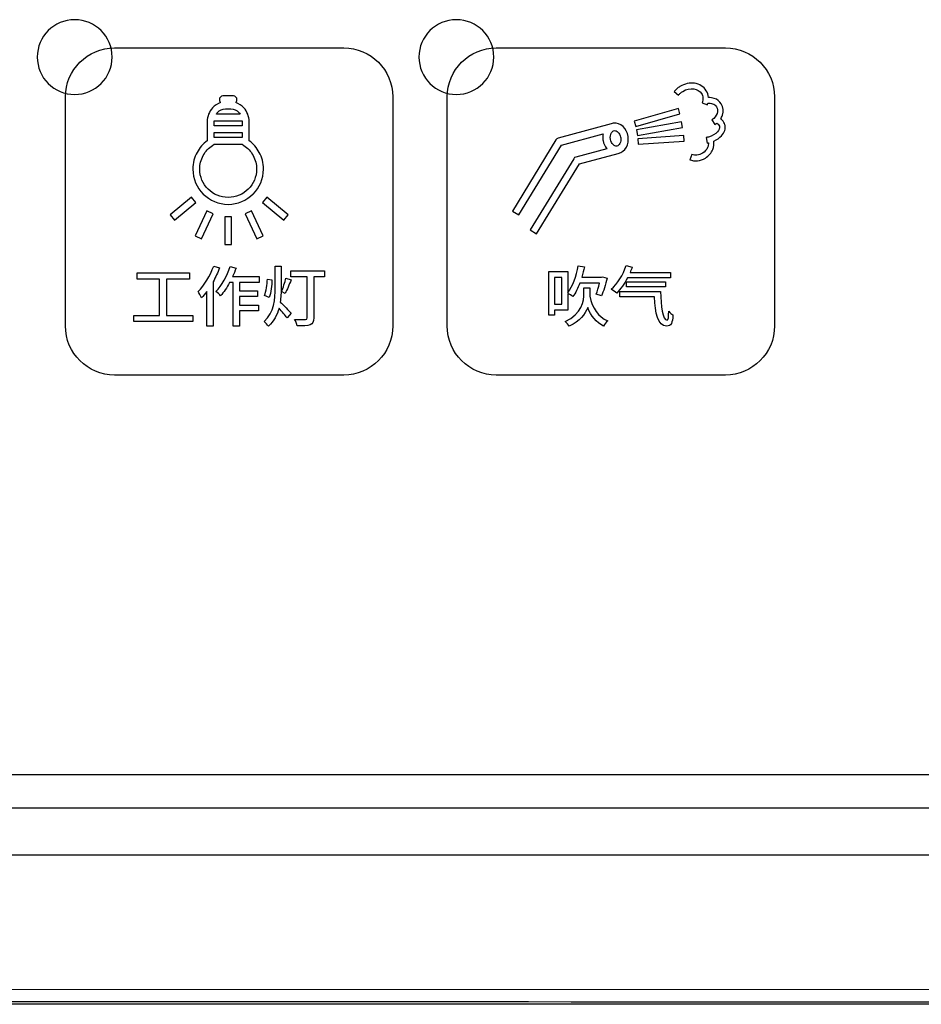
# Model space of a CAD drawing. Header units: millimetres. Extents: x 7099 to 9560, y -2357 to -1635.
# Tile 13 of 85: x 7411 to 7459, y -2149 to -2097. Entities that reach past the tile are written whole.
import ezdxf

# ---------------------------------------------------------------- set-up
doc = ezdxf.new("R2010")
doc.units = ezdxf.units.MM
doc.header["$LTSCALE"] = 3

msp = doc.modelspace()

# ---------------------------------------------------------------- linework, layer by layer
at = {"linetype": 'Continuous', "lineweight": 30}
for p, q in [((7176.234, -2136.933), (7545.231, -2136.933)), ((7174.446, -2138.721), (7547.018, -2138.721)), ((7363.725, -2141.221), (7550.732, -2141.221)), ((7558.732, -2149.221), (7162.732, -2149.221))]:
    msp.add_line(p, q, dxfattribs=at)
at = {"linetype": 'Continuous', "lineweight": 30, "flags": 128}
msp.add_lwpolyline([(7163.522, -2148.416), (7163.522, -2148.416), (7165.522, -2148.416), (7173.522, -2148.417), (7205.522, -2148.418), (7333.522, -2148.422), (7557.942, -2148.416), (7557.942, -2148.416)], dxfattribs=at)
at = {"linetype": 'Continuous', "lineweight": 30}
for points, knots in [([(7413.577, -2096.566), (7414.682, -2096.566), (7415.577, -2097.461), (7415.577, -2098.566), (7415.577, -2098.566), (7415.577, -2099.67), (7414.682, -2100.566), (7413.577, -2100.566), (7413.577, -2100.566), (7412.473, -2100.566), (7411.577, -2099.67), (7411.577, -2098.566), (7411.577, -2098.566), (7411.577, -2097.461), (7412.473, -2096.566), (7413.577, -2096.566)], [0, 0, 0, 0, 0.2, 0.2, 0.2, 0.2, 0.4, 0.4, 0.4, 0.4, 0.6, 0.6, 0.6, 0.6, 1, 1, 1, 1]), ([(7433.977, -2096.566), (7435.082, -2096.566), (7435.977, -2097.461), (7435.977, -2098.566), (7435.977, -2098.566), (7435.977, -2099.67), (7435.082, -2100.566), (7433.977, -2100.566), (7433.977, -2100.566), (7432.873, -2100.566), (7431.977, -2099.67), (7431.977, -2098.566), (7431.977, -2098.566), (7431.977, -2097.461), (7432.873, -2096.566), (7433.977, -2096.566)], [0, 0, 0, 0, 0.2, 0.2, 0.2, 0.2, 0.4, 0.4, 0.4, 0.4, 0.6, 0.6, 0.6, 0.6, 1, 1, 1, 1]), ([(7415.707, -2115.571), (7415.707, -2115.571), (7427.957, -2115.571), (7427.957, -2115.571), (7427.957, -2115.571), (7429.401, -2115.571), (7430.582, -2114.389), (7430.582, -2112.946), (7430.582, -2112.946), (7430.582, -2112.946), (7430.582, -2100.696), (7430.582, -2100.696), (7430.582, -2100.696), (7430.582, -2099.252), (7429.401, -2098.071), (7427.957, -2098.071), (7427.957, -2098.071), (7427.957, -2098.071), (7415.707, -2098.071), (7415.707, -2098.071), (7415.707, -2098.071), (7414.263, -2098.071), (7413.082, -2099.252), (7413.082, -2100.696), (7413.082, -2100.696), (7413.082, -2100.696), (7413.082, -2112.946), (7413.082, -2112.946), (7413.082, -2112.946), (7413.082, -2114.389), (7414.263, -2115.571), (7415.707, -2115.571)], [0, 0, 0, 0, 0.111111, 0.111111, 0.111111, 0.111111, 0.222222, 0.222222, 0.222222, 0.222222, 0.333333, 0.333333, 0.333333, 0.333333, 0.444444, 0.444444, 0.444444, 0.444444, 0.555556, 0.555556, 0.555556, 0.555556, 0.666667, 0.666667, 0.666667, 0.666667, 0.777778, 0.777778, 0.777778, 0.777778, 1, 1, 1, 1]), ([(7436.107, -2115.571), (7436.107, -2115.571), (7448.357, -2115.571), (7448.357, -2115.571), (7448.357, -2115.571), (7449.801, -2115.571), (7450.982, -2114.389), (7450.982, -2112.946), (7450.982, -2112.946), (7450.982, -2112.946), (7450.982, -2100.696), (7450.982, -2100.696), (7450.982, -2100.696), (7450.982, -2099.252), (7449.801, -2098.071), (7448.357, -2098.071), (7448.357, -2098.071), (7448.357, -2098.071), (7436.107, -2098.071), (7436.107, -2098.071), (7436.107, -2098.071), (7434.663, -2098.071), (7433.482, -2099.252), (7433.482, -2100.696), (7433.482, -2100.696), (7433.482, -2100.696), (7433.482, -2112.946), (7433.482, -2112.946), (7433.482, -2112.946), (7433.482, -2114.389), (7434.663, -2115.571), (7436.107, -2115.571)], [0, 0, 0, 0, 0.111111, 0.111111, 0.111111, 0.111111, 0.222222, 0.222222, 0.222222, 0.222222, 0.333333, 0.333333, 0.333333, 0.333333, 0.444444, 0.444444, 0.444444, 0.444444, 0.555556, 0.555556, 0.555556, 0.555556, 0.666667, 0.666667, 0.666667, 0.666667, 0.777778, 0.777778, 0.777778, 0.777778, 1, 1, 1, 1]), ([(7445.617, -2100.403), (7445.661, -2100.351), (7445.708, -2100.303), (7445.758, -2100.26), (7445.758, -2100.26), (7445.809, -2100.217), (7445.864, -2100.177), (7445.922, -2100.141), (7445.922, -2100.141), (7445.922, -2100.141), (7445.922, -2100.141), (7445.922, -2100.141), (7445.922, -2100.141), (7446.173, -2099.987), (7446.454, -2099.933), (7446.704, -2099.968), (7446.704, -2099.968), (7446.964, -2100.005), (7447.194, -2100.14), (7447.331, -2100.362), (7447.331, -2100.362), (7447.331, -2100.362), (7447.331, -2100.363), (7447.331, -2100.363), (7447.331, -2100.363), (7447.398, -2100.472), (7447.437, -2100.595), (7447.447, -2100.724), (7447.447, -2100.724), (7447.447, -2100.724), (7447.448, -2100.734), (7447.448, -2100.734), (7447.448, -2100.734), (7447.557, -2100.729), (7447.662, -2100.743), (7447.757, -2100.775), (7447.757, -2100.775), (7447.916, -2100.827), (7448.05, -2100.928), (7448.136, -2101.069), (7448.136, -2101.069), (7448.248, -2101.25), (7448.262, -2101.466), (7448.196, -2101.669), (7448.196, -2101.669), (7448.172, -2101.74), (7448.139, -2101.81), (7448.097, -2101.876), (7448.097, -2101.876), (7448.125, -2101.895), (7448.152, -2101.916), (7448.176, -2101.939), (7448.176, -2101.939), (7448.251, -2102.01), (7448.303, -2102.094), (7448.328, -2102.189), (7448.328, -2102.189), (7448.328, -2102.189), (7448.334, -2102.209), (7448.334, -2102.209), (7448.334, -2102.209), (7448.334, -2102.209), (7448.334, -2102.211), (7448.334, -2102.211), (7448.334, -2102.211), (7448.376, -2102.404), (7448.304, -2102.603), (7448.149, -2102.771), (7448.149, -2102.771), (7448.045, -2102.885), (7447.901, -2102.986), (7447.73, -2103.059), (7447.73, -2103.059), (7447.761, -2103.207), (7447.743, -2103.362), (7447.682, -2103.508), (7447.682, -2103.508), (7447.609, -2103.685), (7447.471, -2103.849), (7447.284, -2103.964), (7447.284, -2103.964), (7447.154, -2104.044), (7447.01, -2104.093), (7446.868, -2104.108), (7446.868, -2104.108), (7446.723, -2104.125), (7446.578, -2104.107), (7446.449, -2104.053), (7446.449, -2104.053), (7446.449, -2104.053), (7446.563, -2103.776), (7446.563, -2103.776), (7446.563, -2103.776), (7446.645, -2103.81), (7446.74, -2103.822), (7446.836, -2103.811), (7446.836, -2103.811), (7446.935, -2103.8), (7447.036, -2103.765), (7447.129, -2103.709), (7447.129, -2103.709), (7447.259, -2103.628), (7447.355, -2103.515), (7447.406, -2103.393), (7447.406, -2103.393), (7447.439, -2103.313), (7447.452, -2103.229), (7447.442, -2103.15), (7447.442, -2103.15), (7447.425, -2103.153), (7447.404, -2103.157), (7447.382, -2103.161), (7447.382, -2103.161), (7447.382, -2103.161), (7447.334, -2102.865), (7447.334, -2102.865), (7447.334, -2102.865), (7447.349, -2102.863), (7447.369, -2102.859), (7447.39, -2102.854), (7447.39, -2102.854), (7447.39, -2102.854), (7447.391, -2102.854), (7447.391, -2102.854), (7447.391, -2102.854), (7447.409, -2102.85), (7447.429, -2102.846), (7447.448, -2102.84), (7447.448, -2102.84), (7447.448, -2102.84), (7447.449, -2102.84), (7447.449, -2102.84), (7447.449, -2102.84), (7447.653, -2102.786), (7447.821, -2102.686), (7447.929, -2102.569), (7447.929, -2102.569), (7448.02, -2102.469), (7448.064, -2102.36), (7448.039, -2102.266), (7448.039, -2102.266), (7448.039, -2102.266), (7448.038, -2102.261), (7448.038, -2102.261), (7448.038, -2102.261), (7448.026, -2102.223), (7448.003, -2102.188), (7447.971, -2102.157), (7447.971, -2102.157), (7447.949, -2102.137), (7447.924, -2102.119), (7447.894, -2102.102), (7447.894, -2102.102), (7447.863, -2102.128), (7447.829, -2102.153), (7447.794, -2102.176), (7447.794, -2102.176), (7447.794, -2102.176), (7447.632, -2101.924), (7447.632, -2101.924), (7447.632, -2101.924), (7447.771, -2101.834), (7447.868, -2101.708), (7447.911, -2101.577), (7447.911, -2101.577), (7447.951, -2101.454), (7447.944, -2101.327), (7447.881, -2101.224), (7447.881, -2101.224), (7447.833, -2101.146), (7447.756, -2101.089), (7447.664, -2101.058), (7447.664, -2101.058), (7447.589, -2101.034), (7447.505, -2101.026), (7447.417, -2101.037), (7447.417, -2101.037), (7447.41, -2101.061), (7447.402, -2101.086), (7447.394, -2101.111), (7447.394, -2101.111), (7447.394, -2101.111), (7447.111, -2101.011), (7447.111, -2101.011), (7447.111, -2101.011), (7447.143, -2100.922), (7447.155, -2100.832), (7447.149, -2100.747), (7447.149, -2100.747), (7447.142, -2100.665), (7447.117, -2100.587), (7447.076, -2100.518), (7447.076, -2100.518), (7447.076, -2100.518), (7447.075, -2100.518), (7447.075, -2100.518), (7447.075, -2100.518), (7446.988, -2100.376), (7446.836, -2100.289), (7446.662, -2100.265), (7446.662, -2100.265), (7446.477, -2100.238), (7446.268, -2100.28), (7446.078, -2100.397), (7446.078, -2100.397), (7446.078, -2100.397), (7446.078, -2100.397), (7446.078, -2100.397), (7446.078, -2100.397), (7446.034, -2100.424), (7445.992, -2100.454), (7445.953, -2100.488), (7445.953, -2100.488), (7445.913, -2100.522), (7445.877, -2100.558), (7445.846, -2100.595), (7445.846, -2100.595), (7445.846, -2100.595), (7445.617, -2100.403), (7445.617, -2100.403)], [0, 0, 0, 0, 0.017857, 0.017857, 0.017857, 0.017857, 0.035714, 0.035714, 0.035714, 0.035714, 0.053571, 0.053571, 0.053571, 0.053571, 0.071429, 0.071429, 0.071429, 0.071429, 0.089286, 0.089286, 0.089286, 0.089286, 0.107143, 0.107143, 0.107143, 0.107143, 0.125, 0.125, 0.125, 0.125, 0.142857, 0.142857, 0.142857, 0.142857, 0.160714, 0.160714, 0.160714, 0.160714, 0.178571, 0.178571, 0.178571, 0.178571, 0.196429, 0.196429, 0.196429, 0.196429, 0.214286, 0.214286, 0.214286, 0.214286, 0.232143, 0.232143, 0.232143, 0.232143, 0.25, 0.25, 0.25, 0.25, 0.267857, 0.267857, 0.267857, 0.267857, 0.285714, 0.285714, 0.285714, 0.285714, 0.303571, 0.303571, 0.303571, 0.303571, 0.321429, 0.321429, 0.321429, 0.321429, 0.339286, 0.339286, 0.339286, 0.339286, 0.357143, 0.357143, 0.357143, 0.357143, 0.375, 0.375, 0.375, 0.375, 0.392857, 0.392857, 0.392857, 0.392857, 0.410714, 0.410714, 0.410714, 0.410714, 0.428571, 0.428571, 0.428571, 0.428571, 0.446429, 0.446429, 0.446429, 0.446429, 0.464286, 0.464286, 0.464286, 0.464286, 0.482143, 0.482143, 0.482143, 0.482143, 0.5, 0.5, 0.5, 0.5, 0.517857, 0.517857, 0.517857, 0.517857, 0.535714, 0.535714, 0.535714, 0.535714, 0.553571, 0.553571, 0.553571, 0.553571, 0.571429, 0.571429, 0.571429, 0.571429, 0.589286, 0.589286, 0.589286, 0.589286, 0.607143, 0.607143, 0.607143, 0.607143, 0.625, 0.625, 0.625, 0.625, 0.642857, 0.642857, 0.642857, 0.642857, 0.660714, 0.660714, 0.660714, 0.660714, 0.678571, 0.678571, 0.678571, 0.678571, 0.696429, 0.696429, 0.696429, 0.696429, 0.714286, 0.714286, 0.714286, 0.714286, 0.732143, 0.732143, 0.732143, 0.732143, 0.75, 0.75, 0.75, 0.75, 0.767857, 0.767857, 0.767857, 0.767857, 0.785714, 0.785714, 0.785714, 0.785714, 0.803571, 0.803571, 0.803571, 0.803571, 0.821429, 0.821429, 0.821429, 0.821429, 0.839286, 0.839286, 0.839286, 0.839286, 0.857143, 0.857143, 0.857143, 0.857143, 0.875, 0.875, 0.875, 0.875, 0.892857, 0.892857, 0.892857, 0.892857, 0.910714, 0.910714, 0.910714, 0.910714, 0.928571, 0.928571, 0.928571, 0.928571, 0.946429, 0.946429, 0.946429, 0.946429, 0.964286, 0.964286, 0.964286, 0.964286, 1, 1, 1, 1]), ([(7445.922, -2100.141), (7445.922, -2100.141), (7445.922, -2100.141), (7445.922, -2100.141), (7445.922, -2100.141), (7445.922, -2100.141), (7445.922, -2100.141), (7445.922, -2100.141)], [0, 0, 0, 0, 0.333333, 0.333333, 0.333333, 0.333333, 1, 1, 1, 1]), ([(7421.492, -2100.641), (7421.492, -2100.641), (7422.068, -2100.641), (7422.068, -2100.641), (7422.068, -2100.641), (7422.168, -2100.641), (7422.249, -2100.733), (7422.249, -2100.844), (7422.249, -2100.844), (7422.249, -2100.844), (7422.249, -2100.844), (7422.249, -2100.844), (7422.249, -2100.844), (7422.249, -2100.908), (7422.223, -2100.965), (7422.182, -2101.002), (7422.182, -2101.002), (7422.349, -2101.053), (7422.499, -2101.15), (7422.618, -2101.28), (7422.618, -2101.28), (7422.792, -2101.47), (7422.9, -2101.731), (7422.9, -2102.016), (7422.9, -2102.016), (7422.9, -2102.016), (7422.9, -2103.036), (7422.9, -2103.036), (7422.9, -2103.036), (7423.124, -2103.201), (7423.309, -2103.415), (7423.442, -2103.661), (7423.442, -2103.661), (7423.585, -2103.927), (7423.667, -2104.231), (7423.667, -2104.554), (7423.667, -2104.554), (7423.667, -2105.075), (7423.455, -2105.546), (7423.114, -2105.888), (7423.114, -2105.888), (7423.114, -2105.888), (7423.113, -2105.887), (7423.113, -2105.887), (7423.113, -2105.887), (7422.772, -2106.229), (7422.3, -2106.441), (7421.78, -2106.441), (7421.78, -2106.441), (7421.259, -2106.441), (7420.787, -2106.229), (7420.446, -2105.888), (7420.446, -2105.888), (7420.104, -2105.546), (7419.893, -2105.075), (7419.893, -2104.554), (7419.893, -2104.554), (7419.893, -2104.231), (7419.975, -2103.927), (7420.118, -2103.661), (7420.118, -2103.661), (7420.251, -2103.415), (7420.436, -2103.201), (7420.659, -2103.036), (7420.659, -2103.036), (7420.659, -2103.036), (7420.659, -2102.016), (7420.659, -2102.016), (7420.659, -2102.016), (7420.659, -2101.731), (7420.768, -2101.47), (7420.942, -2101.28), (7420.942, -2101.28), (7421.061, -2101.15), (7421.211, -2101.053), (7421.378, -2101.002), (7421.378, -2101.002), (7421.337, -2100.965), (7421.31, -2100.908), (7421.31, -2100.844), (7421.31, -2100.844), (7421.31, -2100.844), (7421.31, -2100.844), (7421.31, -2100.844), (7421.31, -2100.844), (7421.31, -2100.733), (7421.392, -2100.641), (7421.492, -2100.641)], [0, 0, 0, 0, 0.043478, 0.043478, 0.043478, 0.043478, 0.086957, 0.086957, 0.086957, 0.086957, 0.130435, 0.130435, 0.130435, 0.130435, 0.173913, 0.173913, 0.173913, 0.173913, 0.217391, 0.217391, 0.217391, 0.217391, 0.26087, 0.26087, 0.26087, 0.26087, 0.304348, 0.304348, 0.304348, 0.304348, 0.347826, 0.347826, 0.347826, 0.347826, 0.391304, 0.391304, 0.391304, 0.391304, 0.434783, 0.434783, 0.434783, 0.434783, 0.478261, 0.478261, 0.478261, 0.478261, 0.521739, 0.521739, 0.521739, 0.521739, 0.565217, 0.565217, 0.565217, 0.565217, 0.608696, 0.608696, 0.608696, 0.608696, 0.652174, 0.652174, 0.652174, 0.652174, 0.695652, 0.695652, 0.695652, 0.695652, 0.73913, 0.73913, 0.73913, 0.73913, 0.782609, 0.782609, 0.782609, 0.782609, 0.826087, 0.826087, 0.826087, 0.826087, 0.869565, 0.869565, 0.869565, 0.869565, 0.913043, 0.913043, 0.913043, 0.913043, 1, 1, 1, 1]), ([(7447.075, -2100.518), (7447.075, -2100.518), (7447.075, -2100.518), (7447.075, -2100.518), (7447.075, -2100.518), (7447.075, -2100.518), (7447.075, -2100.518), (7447.075, -2100.518)], [0, 0, 0, 0, 0.333333, 0.333333, 0.333333, 0.333333, 1, 1, 1, 1]), ([(7422.412, -2101.61), (7422.393, -2101.58), (7422.371, -2101.552), (7422.347, -2101.527), (7422.347, -2101.527), (7422.237, -2101.407), (7422.086, -2101.332), (7421.92, -2101.332), (7421.92, -2101.332), (7421.92, -2101.332), (7421.639, -2101.332), (7421.639, -2101.332), (7421.639, -2101.332), (7421.474, -2101.332), (7421.322, -2101.407), (7421.212, -2101.527), (7421.212, -2101.527), (7421.189, -2101.552), (7421.167, -2101.58), (7421.148, -2101.61), (7421.148, -2101.61), (7421.148, -2101.61), (7422.412, -2101.61), (7422.412, -2101.61)], [0, 0, 0, 0, 0.142857, 0.142857, 0.142857, 0.142857, 0.285714, 0.285714, 0.285714, 0.285714, 0.428571, 0.428571, 0.428571, 0.428571, 0.571429, 0.571429, 0.571429, 0.571429, 0.714286, 0.714286, 0.714286, 0.714286, 1, 1, 1, 1]), ([(7443.481, -2101.995), (7443.481, -2101.995), (7445.841, -2101.317), (7445.841, -2101.317), (7445.841, -2101.317), (7445.841, -2101.317), (7445.923, -2101.605), (7445.923, -2101.605), (7445.923, -2101.605), (7445.923, -2101.605), (7443.563, -2102.284), (7443.563, -2102.284), (7443.563, -2102.284), (7443.563, -2102.284), (7443.481, -2101.995), (7443.481, -2101.995)], [0, 0, 0, 0, 0.2, 0.2, 0.2, 0.2, 0.4, 0.4, 0.4, 0.4, 0.6, 0.6, 0.6, 0.6, 1, 1, 1, 1]), ([(7422.532, -2102.234), (7422.532, -2102.234), (7422.532, -2102.016), (7422.532, -2102.016), (7422.532, -2102.016), (7422.532, -2102.003), (7422.532, -2101.99), (7422.531, -2101.977), (7422.531, -2101.977), (7422.531, -2101.977), (7421.028, -2101.977), (7421.028, -2101.977), (7421.028, -2101.977), (7421.028, -2101.99), (7421.027, -2102.003), (7421.027, -2102.016), (7421.027, -2102.016), (7421.027, -2102.016), (7421.027, -2102.234), (7421.027, -2102.234), (7421.027, -2102.234), (7421.027, -2102.234), (7422.532, -2102.234), (7422.532, -2102.234)], [0, 0, 0, 0, 0.142857, 0.142857, 0.142857, 0.142857, 0.285714, 0.285714, 0.285714, 0.285714, 0.428571, 0.428571, 0.428571, 0.428571, 0.571429, 0.571429, 0.571429, 0.571429, 0.714286, 0.714286, 0.714286, 0.714286, 1, 1, 1, 1]), ([(7436.969, -2106.799), (7436.969, -2106.799), (7439.296, -2102.996), (7439.296, -2102.996), (7439.296, -2102.996), (7439.296, -2102.996), (7439.337, -2102.929), (7439.337, -2102.929), (7439.337, -2102.929), (7439.337, -2102.929), (7439.414, -2102.908), (7439.414, -2102.908), (7439.414, -2102.908), (7439.414, -2102.908), (7442.243, -2102.137), (7442.243, -2102.137), (7442.243, -2102.137), (7442.279, -2102.123), (7442.316, -2102.114), (7442.354, -2102.107), (7442.354, -2102.107), (7442.354, -2102.107), (7442.373, -2102.104), (7442.373, -2102.104), (7442.373, -2102.104), (7442.373, -2102.104), (7442.376, -2102.104), (7442.376, -2102.104), (7442.376, -2102.104), (7442.563, -2102.082), (7442.742, -2102.151), (7442.883, -2102.283), (7442.883, -2102.283), (7443.016, -2102.407), (7443.116, -2102.591), (7443.151, -2102.804), (7443.151, -2102.804), (7443.151, -2102.804), (7443.154, -2102.823), (7443.154, -2102.823), (7443.154, -2102.823), (7443.154, -2102.823), (7443.154, -2102.825), (7443.154, -2102.825), (7443.154, -2102.825), (7443.182, -2103.03), (7443.145, -2103.228), (7443.06, -2103.383), (7443.06, -2103.383), (7442.965, -2103.557), (7442.812, -2103.681), (7442.621, -2103.714), (7442.621, -2103.714), (7442.621, -2103.714), (7440.55, -2104.279), (7440.55, -2104.279), (7440.55, -2104.279), (7440.55, -2104.279), (7438.264, -2108.014), (7438.264, -2108.014), (7438.264, -2108.014), (7438.264, -2108.014), (7437.924, -2107.806), (7437.924, -2107.806), (7437.924, -2107.806), (7437.924, -2107.806), (7440.25, -2104.004), (7440.25, -2104.004), (7440.25, -2104.004), (7440.25, -2104.004), (7440.292, -2103.937), (7440.292, -2103.937), (7440.292, -2103.937), (7440.292, -2103.937), (7440.368, -2103.916), (7440.368, -2103.916), (7440.368, -2103.916), (7440.368, -2103.916), (7442.014, -2103.467), (7442.014, -2103.467), (7442.014, -2103.467), (7441.915, -2103.348), (7441.843, -2103.193), (7441.815, -2103.019), (7441.815, -2103.019), (7441.815, -2103.019), (7441.812, -2103), (7441.812, -2103), (7441.812, -2103), (7441.812, -2103), (7441.812, -2102.998), (7441.812, -2102.998), (7441.812, -2102.998), (7441.796, -2102.882), (7441.801, -2102.769), (7441.824, -2102.664), (7441.824, -2102.664), (7441.824, -2102.664), (7439.595, -2103.272), (7439.595, -2103.272), (7439.595, -2103.272), (7439.595, -2103.272), (7437.31, -2107.006), (7437.31, -2107.006), (7437.31, -2107.006), (7437.31, -2107.006), (7436.969, -2106.799), (7436.969, -2106.799)], [0, 0, 0, 0, 0.035714, 0.035714, 0.035714, 0.035714, 0.071429, 0.071429, 0.071429, 0.071429, 0.107143, 0.107143, 0.107143, 0.107143, 0.142857, 0.142857, 0.142857, 0.142857, 0.178571, 0.178571, 0.178571, 0.178571, 0.214286, 0.214286, 0.214286, 0.214286, 0.25, 0.25, 0.25, 0.25, 0.285714, 0.285714, 0.285714, 0.285714, 0.321429, 0.321429, 0.321429, 0.321429, 0.357143, 0.357143, 0.357143, 0.357143, 0.392857, 0.392857, 0.392857, 0.392857, 0.428571, 0.428571, 0.428571, 0.428571, 0.464286, 0.464286, 0.464286, 0.464286, 0.5, 0.5, 0.5, 0.5, 0.535714, 0.535714, 0.535714, 0.535714, 0.571429, 0.571429, 0.571429, 0.571429, 0.607143, 0.607143, 0.607143, 0.607143, 0.642857, 0.642857, 0.642857, 0.642857, 0.678571, 0.678571, 0.678571, 0.678571, 0.714286, 0.714286, 0.714286, 0.714286, 0.75, 0.75, 0.75, 0.75, 0.785714, 0.785714, 0.785714, 0.785714, 0.821429, 0.821429, 0.821429, 0.821429, 0.857143, 0.857143, 0.857143, 0.857143, 0.892857, 0.892857, 0.892857, 0.892857, 0.928571, 0.928571, 0.928571, 0.928571, 1, 1, 1, 1]), ([(7442.424, -2102.5), (7442.424, -2102.5), (7442.374, -2102.514), (7442.374, -2102.514), (7442.374, -2102.514), (7442.326, -2102.535), (7442.286, -2102.577), (7442.256, -2102.631), (7442.256, -2102.631), (7442.209, -2102.718), (7442.189, -2102.833), (7442.209, -2102.956), (7442.209, -2102.956), (7442.209, -2102.956), (7442.211, -2102.966), (7442.211, -2102.966), (7442.211, -2102.966), (7442.231, -2103.084), (7442.285, -2103.183), (7442.355, -2103.249), (7442.355, -2103.249), (7442.414, -2103.304), (7442.484, -2103.333), (7442.549, -2103.322), (7442.549, -2103.322), (7442.549, -2103.322), (7442.553, -2103.321), (7442.553, -2103.321), (7442.553, -2103.321), (7442.617, -2103.31), (7442.672, -2103.261), (7442.71, -2103.192), (7442.71, -2103.192), (7442.757, -2103.106), (7442.777, -2102.99), (7442.757, -2102.867), (7442.757, -2102.867), (7442.757, -2102.867), (7442.755, -2102.855), (7442.755, -2102.855), (7442.755, -2102.855), (7442.734, -2102.738), (7442.68, -2102.64), (7442.611, -2102.575), (7442.611, -2102.575), (7442.554, -2102.522), (7442.488, -2102.493), (7442.424, -2102.5)], [0, 0, 0, 0, 0.076923, 0.076923, 0.076923, 0.076923, 0.153846, 0.153846, 0.153846, 0.153846, 0.230769, 0.230769, 0.230769, 0.230769, 0.307692, 0.307692, 0.307692, 0.307692, 0.384615, 0.384615, 0.384615, 0.384615, 0.461538, 0.461538, 0.461538, 0.461538, 0.538462, 0.538462, 0.538462, 0.538462, 0.615385, 0.615385, 0.615385, 0.615385, 0.692308, 0.692308, 0.692308, 0.692308, 0.769231, 0.769231, 0.769231, 0.769231, 0.846154, 0.846154, 0.846154, 0.846154, 1, 1, 1, 1]), ([(7443.596, -2102.46), (7443.596, -2102.46), (7446.014, -2102.031), (7446.014, -2102.031), (7446.014, -2102.031), (7446.014, -2102.031), (7446.066, -2102.326), (7446.066, -2102.326), (7446.066, -2102.326), (7446.066, -2102.326), (7443.648, -2102.756), (7443.648, -2102.756), (7443.648, -2102.756), (7443.648, -2102.756), (7443.596, -2102.46), (7443.596, -2102.46)], [0, 0, 0, 0, 0.2, 0.2, 0.2, 0.2, 0.4, 0.4, 0.4, 0.4, 0.6, 0.6, 0.6, 0.6, 1, 1, 1, 1]), ([(7422.532, -2102.857), (7422.532, -2102.857), (7422.532, -2102.601), (7422.532, -2102.601), (7422.532, -2102.601), (7422.532, -2102.601), (7421.027, -2102.601), (7421.027, -2102.601), (7421.027, -2102.601), (7421.027, -2102.601), (7421.027, -2102.857), (7421.027, -2102.857), (7421.027, -2102.857), (7421.027, -2102.857), (7422.532, -2102.857), (7422.532, -2102.857)], [0, 0, 0, 0, 0.2, 0.2, 0.2, 0.2, 0.4, 0.4, 0.4, 0.4, 0.6, 0.6, 0.6, 0.6, 1, 1, 1, 1]), ([(7443.677, -2102.933), (7443.677, -2102.933), (7446.127, -2102.764), (7446.127, -2102.764), (7446.127, -2102.764), (7446.127, -2102.764), (7446.147, -2103.063), (7446.147, -2103.063), (7446.147, -2103.063), (7446.147, -2103.063), (7443.697, -2103.231), (7443.697, -2103.231), (7443.697, -2103.231), (7443.697, -2103.231), (7443.677, -2102.933), (7443.677, -2102.933)], [0, 0, 0, 0, 0.2, 0.2, 0.2, 0.2, 0.4, 0.4, 0.4, 0.4, 0.6, 0.6, 0.6, 0.6, 1, 1, 1, 1]), ([(7423.118, -2103.834), (7422.999, -2103.612), (7422.825, -2103.423), (7422.615, -2103.285), (7422.615, -2103.285), (7422.615, -2103.285), (7422.532, -2103.23), (7422.532, -2103.23), (7422.532, -2103.23), (7422.532, -2103.23), (7422.532, -2103.225), (7422.532, -2103.225), (7422.532, -2103.225), (7422.532, -2103.225), (7421.027, -2103.225), (7421.027, -2103.225), (7421.027, -2103.225), (7421.027, -2103.225), (7421.027, -2103.23), (7421.027, -2103.23), (7421.027, -2103.23), (7421.027, -2103.23), (7420.945, -2103.285), (7420.945, -2103.285), (7420.945, -2103.285), (7420.735, -2103.423), (7420.561, -2103.612), (7420.441, -2103.834), (7420.441, -2103.834), (7420.326, -2104.048), (7420.261, -2104.293), (7420.261, -2104.554), (7420.261, -2104.554), (7420.261, -2104.973), (7420.431, -2105.353), (7420.706, -2105.628), (7420.706, -2105.628), (7420.981, -2105.903), (7421.361, -2106.073), (7421.78, -2106.073), (7421.78, -2106.073), (7422.2, -2106.073), (7422.58, -2105.903), (7422.854, -2105.628), (7422.854, -2105.628), (7422.854, -2105.628), (7422.854, -2105.628), (7422.854, -2105.628), (7422.854, -2105.628), (7423.129, -2105.353), (7423.299, -2104.973), (7423.299, -2104.554), (7423.299, -2104.554), (7423.299, -2104.293), (7423.233, -2104.048), (7423.118, -2103.834)], [0, 0, 0, 0, 0.066667, 0.066667, 0.066667, 0.066667, 0.133333, 0.133333, 0.133333, 0.133333, 0.2, 0.2, 0.2, 0.2, 0.266667, 0.266667, 0.266667, 0.266667, 0.333333, 0.333333, 0.333333, 0.333333, 0.4, 0.4, 0.4, 0.4, 0.466667, 0.466667, 0.466667, 0.466667, 0.533333, 0.533333, 0.533333, 0.533333, 0.6, 0.6, 0.6, 0.6, 0.666667, 0.666667, 0.666667, 0.666667, 0.733333, 0.733333, 0.733333, 0.733333, 0.8, 0.8, 0.8, 0.8, 0.866667, 0.866667, 0.866667, 0.866667, 1, 1, 1, 1]), ([(7420.046, -2106.336), (7420.046, -2106.336), (7418.916, -2107.285), (7418.916, -2107.285), (7418.916, -2107.285), (7418.916, -2107.285), (7418.68, -2107.003), (7418.68, -2107.003), (7418.68, -2107.003), (7418.68, -2107.003), (7419.811, -2106.055), (7419.811, -2106.055), (7419.811, -2106.055), (7419.811, -2106.055), (7420.046, -2106.336), (7420.046, -2106.336)], [0, 0, 0, 0, 0.2, 0.2, 0.2, 0.2, 0.4, 0.4, 0.4, 0.4, 0.6, 0.6, 0.6, 0.6, 1, 1, 1, 1]), ([(7423.854, -2106.055), (7423.854, -2106.055), (7424.985, -2107.003), (7424.985, -2107.003), (7424.985, -2107.003), (7424.985, -2107.003), (7424.749, -2107.285), (7424.749, -2107.285), (7424.749, -2107.285), (7424.749, -2107.285), (7423.618, -2106.336), (7423.618, -2106.336), (7423.618, -2106.336), (7423.618, -2106.336), (7423.854, -2106.055), (7423.854, -2106.055)], [0, 0, 0, 0, 0.2, 0.2, 0.2, 0.2, 0.4, 0.4, 0.4, 0.4, 0.6, 0.6, 0.6, 0.6, 1, 1, 1, 1]), ([(7420.972, -2106.946), (7420.972, -2106.946), (7420.349, -2108.284), (7420.349, -2108.284), (7420.349, -2108.284), (7420.349, -2108.284), (7420.015, -2108.128), (7420.015, -2108.128), (7420.015, -2108.128), (7420.015, -2108.128), (7420.639, -2106.791), (7420.639, -2106.791), (7420.639, -2106.791), (7420.639, -2106.791), (7420.972, -2106.946), (7420.972, -2106.946)], [0, 0, 0, 0, 0.2, 0.2, 0.2, 0.2, 0.4, 0.4, 0.4, 0.4, 0.6, 0.6, 0.6, 0.6, 1, 1, 1, 1]), ([(7421.964, -2107.108), (7421.964, -2107.108), (7421.964, -2108.584), (7421.964, -2108.584), (7421.964, -2108.584), (7421.964, -2108.584), (7421.596, -2108.584), (7421.596, -2108.584), (7421.596, -2108.584), (7421.596, -2108.584), (7421.596, -2107.108), (7421.596, -2107.108), (7421.596, -2107.108), (7421.596, -2107.108), (7421.964, -2107.108), (7421.964, -2107.108)], [0, 0, 0, 0, 0.2, 0.2, 0.2, 0.2, 0.4, 0.4, 0.4, 0.4, 0.6, 0.6, 0.6, 0.6, 1, 1, 1, 1]), ([(7423.026, -2106.791), (7423.026, -2106.791), (7423.65, -2108.128), (7423.65, -2108.128), (7423.65, -2108.128), (7423.65, -2108.128), (7423.316, -2108.284), (7423.316, -2108.284), (7423.316, -2108.284), (7423.316, -2108.284), (7422.692, -2106.946), (7422.692, -2106.946), (7422.692, -2106.946), (7422.692, -2106.946), (7423.026, -2106.791), (7423.026, -2106.791)], [0, 0, 0, 0, 0.2, 0.2, 0.2, 0.2, 0.4, 0.4, 0.4, 0.4, 0.6, 0.6, 0.6, 0.6, 1, 1, 1, 1]), ([(7421.01, -2109.74), (7420.82, -2110.255), (7420.506, -2110.77), (7420.171, -2111.102), (7420.171, -2111.102), (7420.227, -2111.176), (7420.322, -2111.359), (7420.354, -2111.44), (7420.354, -2111.44), (7420.453, -2111.338), (7420.552, -2111.222), (7420.643, -2111.095), (7420.643, -2111.095), (7420.643, -2111.095), (7420.643, -2112.957), (7420.643, -2112.957), (7420.643, -2112.957), (7420.643, -2112.957), (7420.975, -2112.957), (7420.975, -2112.957), (7420.975, -2112.957), (7420.975, -2112.957), (7420.975, -2110.576), (7420.975, -2110.576), (7420.975, -2110.576), (7421.109, -2110.34), (7421.229, -2110.086), (7421.324, -2109.839), (7421.324, -2109.839), (7421.324, -2109.839), (7421.01, -2109.74), (7421.01, -2109.74)], [0, 0, 0, 0, 0.111111, 0.111111, 0.111111, 0.111111, 0.222222, 0.222222, 0.222222, 0.222222, 0.333333, 0.333333, 0.333333, 0.333333, 0.444444, 0.444444, 0.444444, 0.444444, 0.555556, 0.555556, 0.555556, 0.555556, 0.666667, 0.666667, 0.666667, 0.666667, 0.777778, 0.777778, 0.777778, 0.777778, 1, 1, 1, 1]), ([(7423.434, -2110.618), (7423.434, -2110.618), (7423.434, -2110.304), (7423.434, -2110.304), (7423.434, -2110.304), (7423.434, -2110.304), (7422.016, -2110.304), (7422.016, -2110.304), (7422.016, -2110.304), (7422.083, -2110.156), (7422.143, -2110.001), (7422.199, -2109.849), (7422.199, -2109.849), (7422.199, -2109.849), (7421.885, -2109.765), (7421.885, -2109.765), (7421.885, -2109.765), (7421.716, -2110.273), (7421.434, -2110.781), (7421.123, -2111.105), (7421.123, -2111.105), (7421.197, -2111.155), (7421.324, -2111.271), (7421.377, -2111.327), (7421.377, -2111.327), (7421.547, -2111.141), (7421.709, -2110.894), (7421.857, -2110.618), (7421.857, -2110.618), (7421.857, -2110.618), (7422.055, -2110.618), (7422.055, -2110.618), (7422.055, -2110.618), (7422.055, -2110.618), (7422.055, -2112.961), (7422.055, -2112.961), (7422.055, -2112.961), (7422.055, -2112.961), (7422.39, -2112.961), (7422.39, -2112.961), (7422.39, -2112.961), (7422.39, -2112.961), (7422.39, -2112.142), (7422.39, -2112.142), (7422.39, -2112.142), (7422.39, -2112.142), (7423.399, -2112.142), (7423.399, -2112.142), (7423.399, -2112.142), (7423.399, -2112.142), (7423.399, -2111.835), (7423.399, -2111.835), (7423.399, -2111.835), (7423.399, -2111.835), (7422.39, -2111.835), (7422.39, -2111.835), (7422.39, -2111.835), (7422.39, -2111.835), (7422.39, -2111.366), (7422.39, -2111.366), (7422.39, -2111.366), (7422.39, -2111.366), (7423.349, -2111.366), (7423.349, -2111.366), (7423.349, -2111.366), (7423.349, -2111.366), (7423.349, -2111.066), (7423.349, -2111.066), (7423.349, -2111.066), (7423.349, -2111.066), (7422.39, -2111.066), (7422.39, -2111.066), (7422.39, -2111.066), (7422.39, -2111.066), (7422.39, -2110.618), (7422.39, -2110.618), (7422.39, -2110.618), (7422.39, -2110.618), (7423.434, -2110.618), (7423.434, -2110.618)], [0, 0, 0, 0, 0.047619, 0.047619, 0.047619, 0.047619, 0.095238, 0.095238, 0.095238, 0.095238, 0.142857, 0.142857, 0.142857, 0.142857, 0.190476, 0.190476, 0.190476, 0.190476, 0.238095, 0.238095, 0.238095, 0.238095, 0.285714, 0.285714, 0.285714, 0.285714, 0.333333, 0.333333, 0.333333, 0.333333, 0.380952, 0.380952, 0.380952, 0.380952, 0.428571, 0.428571, 0.428571, 0.428571, 0.47619, 0.47619, 0.47619, 0.47619, 0.52381, 0.52381, 0.52381, 0.52381, 0.571429, 0.571429, 0.571429, 0.571429, 0.619048, 0.619048, 0.619048, 0.619048, 0.666667, 0.666667, 0.666667, 0.666667, 0.714286, 0.714286, 0.714286, 0.714286, 0.761905, 0.761905, 0.761905, 0.761905, 0.809524, 0.809524, 0.809524, 0.809524, 0.857143, 0.857143, 0.857143, 0.857143, 0.904762, 0.904762, 0.904762, 0.904762, 1, 1, 1, 1]), ([(7424.61, -2109.751), (7424.61, -2109.751), (7424.296, -2109.751), (7424.296, -2109.751), (7424.296, -2109.751), (7424.296, -2109.751), (7424.296, -2110.89), (7424.296, -2110.89), (7424.296, -2110.89), (7424.296, -2111.518), (7424.236, -2112.202), (7423.703, -2112.714), (7423.703, -2112.714), (7423.778, -2112.763), (7423.883, -2112.883), (7423.933, -2112.961), (7423.933, -2112.961), (7424.229, -2112.679), (7424.398, -2112.347), (7424.497, -2111.998), (7424.497, -2111.998), (7424.649, -2112.167), (7424.832, -2112.386), (7424.924, -2112.513), (7424.924, -2112.513), (7424.924, -2112.513), (7425.143, -2112.262), (7425.143, -2112.262), (7425.143, -2112.262), (7425.055, -2112.164), (7424.702, -2111.8), (7424.561, -2111.673), (7424.561, -2111.673), (7424.6, -2111.416), (7424.61, -2111.148), (7424.61, -2110.89), (7424.61, -2110.89), (7424.61, -2110.89), (7424.61, -2109.751), (7424.61, -2109.751)], [0, 0, 0, 0, 0.090909, 0.090909, 0.090909, 0.090909, 0.181818, 0.181818, 0.181818, 0.181818, 0.272727, 0.272727, 0.272727, 0.272727, 0.363636, 0.363636, 0.363636, 0.363636, 0.454545, 0.454545, 0.454545, 0.454545, 0.545455, 0.545455, 0.545455, 0.545455, 0.636364, 0.636364, 0.636364, 0.636364, 0.727273, 0.727273, 0.727273, 0.727273, 0.818182, 0.818182, 0.818182, 0.818182, 1, 1, 1, 1]), ([(7439.928, -2112.093), (7439.928, -2112.093), (7439.928, -2111.201), (7439.928, -2111.201), (7439.928, -2111.201), (7440.013, -2111.246), (7440.14, -2111.328), (7440.196, -2111.373), (7440.196, -2111.373), (7440.344, -2111.179), (7440.468, -2110.929), (7440.573, -2110.647), (7440.573, -2110.647), (7440.573, -2110.647), (7441.621, -2110.647), (7441.621, -2110.647), (7441.621, -2110.647), (7441.572, -2110.865), (7441.508, -2111.095), (7441.445, -2111.25), (7441.445, -2111.25), (7441.445, -2111.25), (7441.727, -2111.342), (7441.727, -2111.342), (7441.727, -2111.342), (7441.84, -2111.102), (7441.953, -2110.721), (7442.034, -2110.386), (7442.034, -2110.386), (7442.034, -2110.386), (7441.787, -2110.315), (7441.787, -2110.315), (7441.787, -2110.315), (7441.787, -2110.315), (7441.731, -2110.329), (7441.731, -2110.329), (7441.731, -2110.329), (7441.731, -2110.329), (7440.683, -2110.329), (7440.683, -2110.329), (7440.683, -2110.329), (7440.732, -2110.153), (7440.778, -2109.966), (7440.817, -2109.779), (7440.817, -2109.779), (7440.817, -2109.779), (7440.489, -2109.722), (7440.489, -2109.722), (7440.489, -2109.722), (7440.39, -2110.28), (7440.2, -2110.82), (7439.928, -2111.165), (7439.928, -2111.165), (7439.928, -2111.165), (7439.928, -2110.033), (7439.928, -2110.033), (7439.928, -2110.033), (7439.928, -2110.033), (7438.912, -2110.033), (7438.912, -2110.033), (7438.912, -2110.033), (7438.912, -2110.033), (7438.912, -2112.368), (7438.912, -2112.368), (7438.912, -2112.368), (7438.912, -2112.368), (7439.222, -2112.368), (7439.222, -2112.368), (7439.222, -2112.368), (7439.222, -2112.368), (7439.222, -2112.093), (7439.222, -2112.093), (7439.222, -2112.093), (7439.222, -2112.093), (7439.928, -2112.093), (7439.928, -2112.093)], [0, 0, 0, 0, 0.05, 0.05, 0.05, 0.05, 0.1, 0.1, 0.1, 0.1, 0.15, 0.15, 0.15, 0.15, 0.2, 0.2, 0.2, 0.2, 0.25, 0.25, 0.25, 0.25, 0.3, 0.3, 0.3, 0.3, 0.35, 0.35, 0.35, 0.35, 0.4, 0.4, 0.4, 0.4, 0.45, 0.45, 0.45, 0.45, 0.5, 0.5, 0.5, 0.5, 0.55, 0.55, 0.55, 0.55, 0.6, 0.6, 0.6, 0.6, 0.65, 0.65, 0.65, 0.65, 0.7, 0.7, 0.7, 0.7, 0.75, 0.75, 0.75, 0.75, 0.8, 0.8, 0.8, 0.8, 0.85, 0.85, 0.85, 0.85, 0.9, 0.9, 0.9, 0.9, 1, 1, 1, 1]), ([(7445.422, -2110.368), (7445.422, -2110.368), (7445.422, -2110.089), (7445.422, -2110.089), (7445.422, -2110.089), (7445.422, -2110.089), (7443.26, -2110.089), (7443.26, -2110.089), (7443.26, -2110.089), (7443.302, -2109.994), (7443.341, -2109.895), (7443.376, -2109.797), (7443.376, -2109.797), (7443.376, -2109.797), (7443.048, -2109.712), (7443.048, -2109.712), (7443.048, -2109.712), (7442.882, -2110.209), (7442.589, -2110.689), (7442.247, -2110.985), (7442.247, -2110.985), (7442.332, -2111.031), (7442.476, -2111.13), (7442.543, -2111.183), (7442.543, -2111.183), (7442.752, -2110.975), (7442.953, -2110.689), (7443.122, -2110.368), (7443.122, -2110.368), (7443.122, -2110.368), (7445.422, -2110.368), (7445.422, -2110.368)], [0, 0, 0, 0, 0.111111, 0.111111, 0.111111, 0.111111, 0.222222, 0.222222, 0.222222, 0.222222, 0.333333, 0.333333, 0.333333, 0.333333, 0.444444, 0.444444, 0.444444, 0.444444, 0.555556, 0.555556, 0.555556, 0.555556, 0.666667, 0.666667, 0.666667, 0.666667, 0.777778, 0.777778, 0.777778, 0.777778, 1, 1, 1, 1]), ([(7418.479, -2112.379), (7418.479, -2112.379), (7418.479, -2110.446), (7418.479, -2110.446), (7418.479, -2110.446), (7418.479, -2110.446), (7419.707, -2110.446), (7419.707, -2110.446), (7419.707, -2110.446), (7419.707, -2110.446), (7419.707, -2110.107), (7419.707, -2110.107), (7419.707, -2110.107), (7419.707, -2110.107), (7416.92, -2110.107), (7416.92, -2110.107), (7416.92, -2110.107), (7416.92, -2110.107), (7416.92, -2110.446), (7416.92, -2110.446), (7416.92, -2110.446), (7416.92, -2110.446), (7418.113, -2110.446), (7418.113, -2110.446), (7418.113, -2110.446), (7418.113, -2110.446), (7418.113, -2112.379), (7418.113, -2112.379), (7418.113, -2112.379), (7418.113, -2112.379), (7416.733, -2112.379), (7416.733, -2112.379), (7416.733, -2112.379), (7416.733, -2112.379), (7416.733, -2112.707), (7416.733, -2112.707), (7416.733, -2112.707), (7416.733, -2112.707), (7419.891, -2112.707), (7419.891, -2112.707), (7419.891, -2112.707), (7419.891, -2112.707), (7419.891, -2112.379), (7419.891, -2112.379), (7419.891, -2112.379), (7419.891, -2112.379), (7418.479, -2112.379), (7418.479, -2112.379)], [0, 0, 0, 0, 0.076923, 0.076923, 0.076923, 0.076923, 0.153846, 0.153846, 0.153846, 0.153846, 0.230769, 0.230769, 0.230769, 0.230769, 0.307692, 0.307692, 0.307692, 0.307692, 0.384615, 0.384615, 0.384615, 0.384615, 0.461538, 0.461538, 0.461538, 0.461538, 0.538462, 0.538462, 0.538462, 0.538462, 0.615385, 0.615385, 0.615385, 0.615385, 0.692308, 0.692308, 0.692308, 0.692308, 0.769231, 0.769231, 0.769231, 0.769231, 0.846154, 0.846154, 0.846154, 0.846154, 1, 1, 1, 1]), ([(7424.832, -2111.2), (7424.924, -2111.017), (7425.04, -2110.728), (7425.143, -2110.484), (7425.143, -2110.484), (7425.143, -2110.484), (7424.868, -2110.382), (7424.868, -2110.382), (7424.868, -2110.382), (7424.818, -2110.597), (7424.712, -2110.915), (7424.631, -2111.109), (7424.631, -2111.109), (7424.631, -2111.109), (7424.832, -2111.2), (7424.832, -2111.2)], [0, 0, 0, 0, 0.2, 0.2, 0.2, 0.2, 0.4, 0.4, 0.4, 0.4, 0.6, 0.6, 0.6, 0.6, 1, 1, 1, 1]), ([(7426.931, -2109.998), (7426.931, -2109.998), (7425.122, -2109.998), (7425.122, -2109.998), (7425.122, -2109.998), (7425.122, -2109.998), (7425.122, -2110.319), (7425.122, -2110.319), (7425.122, -2110.319), (7425.122, -2110.319), (7426, -2110.319), (7426, -2110.319), (7426, -2110.319), (7426, -2110.319), (7426, -2112.509), (7426, -2112.509), (7426, -2112.509), (7426, -2112.576), (7425.975, -2112.597), (7425.908, -2112.597), (7425.908, -2112.597), (7425.831, -2112.601), (7425.573, -2112.605), (7425.333, -2112.59), (7425.333, -2112.59), (7425.39, -2112.686), (7425.45, -2112.848), (7425.467, -2112.943), (7425.467, -2112.943), (7425.795, -2112.943), (7426.021, -2112.94), (7426.159, -2112.88), (7426.159, -2112.88), (7426.3, -2112.823), (7426.349, -2112.717), (7426.349, -2112.513), (7426.349, -2112.513), (7426.349, -2112.513), (7426.349, -2110.319), (7426.349, -2110.319), (7426.349, -2110.319), (7426.349, -2110.319), (7426.931, -2110.319), (7426.931, -2110.319), (7426.931, -2110.319), (7426.931, -2110.319), (7426.931, -2109.998), (7426.931, -2109.998)], [0, 0, 0, 0, 0.076923, 0.076923, 0.076923, 0.076923, 0.153846, 0.153846, 0.153846, 0.153846, 0.230769, 0.230769, 0.230769, 0.230769, 0.307692, 0.307692, 0.307692, 0.307692, 0.384615, 0.384615, 0.384615, 0.384615, 0.461538, 0.461538, 0.461538, 0.461538, 0.538462, 0.538462, 0.538462, 0.538462, 0.615385, 0.615385, 0.615385, 0.615385, 0.692308, 0.692308, 0.692308, 0.692308, 0.769231, 0.769231, 0.769231, 0.769231, 0.846154, 0.846154, 0.846154, 0.846154, 1, 1, 1, 1]), ([(7439.617, -2110.35), (7439.617, -2110.35), (7439.617, -2111.776), (7439.617, -2111.776), (7439.617, -2111.776), (7439.617, -2111.776), (7439.222, -2111.776), (7439.222, -2111.776), (7439.222, -2111.776), (7439.222, -2111.776), (7439.222, -2110.35), (7439.222, -2110.35), (7439.222, -2110.35), (7439.222, -2110.35), (7439.617, -2110.35), (7439.617, -2110.35)], [0, 0, 0, 0, 0.2, 0.2, 0.2, 0.2, 0.4, 0.4, 0.4, 0.4, 0.6, 0.6, 0.6, 0.6, 1, 1, 1, 1]), ([(7423.873, -2110.446), (7423.859, -2110.731), (7423.809, -2111.098), (7423.725, -2111.317), (7423.725, -2111.317), (7423.725, -2111.317), (7423.979, -2111.416), (7423.979, -2111.416), (7423.979, -2111.416), (7424.063, -2111.158), (7424.116, -2110.77), (7424.12, -2110.477), (7424.12, -2110.477), (7424.12, -2110.477), (7423.873, -2110.446), (7423.873, -2110.446)], [0, 0, 0, 0, 0.2, 0.2, 0.2, 0.2, 0.4, 0.4, 0.4, 0.4, 0.6, 0.6, 0.6, 0.6, 1, 1, 1, 1]), ([(7441.113, -2110.897), (7441.113, -2110.897), (7440.792, -2110.897), (7440.792, -2110.897), (7440.792, -2110.897), (7440.792, -2110.897), (7440.792, -2111.183), (7440.792, -2111.183), (7440.792, -2111.183), (7440.792, -2111.631), (7440.708, -2112.276), (7439.787, -2112.714), (7439.787, -2112.714), (7439.861, -2112.77), (7439.967, -2112.887), (7440.013, -2112.961), (7440.013, -2112.961), (7440.581, -2112.682), (7440.859, -2112.319), (7440.993, -2111.959), (7440.993, -2111.959), (7441.17, -2112.414), (7441.434, -2112.76), (7441.847, -2112.947), (7441.847, -2112.947), (7441.889, -2112.859), (7441.992, -2112.728), (7442.062, -2112.665), (7442.062, -2112.665), (7441.54, -2112.467), (7441.244, -2111.97), (7441.11, -2111.356), (7441.11, -2111.356), (7441.113, -2111.299), (7441.113, -2111.243), (7441.113, -2111.19), (7441.113, -2111.19), (7441.113, -2111.19), (7441.113, -2110.897), (7441.113, -2110.897)], [0, 0, 0, 0, 0.090909, 0.090909, 0.090909, 0.090909, 0.181818, 0.181818, 0.181818, 0.181818, 0.272727, 0.272727, 0.272727, 0.272727, 0.363636, 0.363636, 0.363636, 0.363636, 0.454545, 0.454545, 0.454545, 0.454545, 0.545455, 0.545455, 0.545455, 0.545455, 0.636364, 0.636364, 0.636364, 0.636364, 0.727273, 0.727273, 0.727273, 0.727273, 0.818182, 0.818182, 0.818182, 0.818182, 1, 1, 1, 1]), ([(7445.147, -2110.858), (7445.147, -2110.858), (7445.147, -2110.59), (7445.147, -2110.59), (7445.147, -2110.59), (7445.147, -2110.59), (7443.076, -2110.59), (7443.076, -2110.59), (7443.076, -2110.59), (7443.076, -2110.59), (7443.076, -2110.858), (7443.076, -2110.858), (7443.076, -2110.858), (7443.076, -2110.858), (7445.147, -2110.858), (7445.147, -2110.858)], [0, 0, 0, 0, 0.2, 0.2, 0.2, 0.2, 0.4, 0.4, 0.4, 0.4, 0.6, 0.6, 0.6, 0.6, 1, 1, 1, 1]), ([(7442.709, -2111.098), (7442.709, -2111.098), (7442.709, -2111.38), (7442.709, -2111.38), (7442.709, -2111.38), (7442.709, -2111.38), (7444.565, -2111.38), (7444.565, -2111.38), (7444.565, -2111.38), (7444.604, -2112.262), (7444.731, -2112.954), (7445.221, -2112.954), (7445.221, -2112.954), (7445.457, -2112.954), (7445.528, -2112.777), (7445.553, -2112.358), (7445.553, -2112.358), (7445.482, -2112.315), (7445.394, -2112.234), (7445.327, -2112.16), (7445.327, -2112.16), (7445.323, -2112.449), (7445.306, -2112.629), (7445.242, -2112.629), (7445.242, -2112.629), (7444.992, -2112.629), (7444.9, -2111.888), (7444.886, -2111.098), (7444.886, -2111.098), (7444.886, -2111.098), (7442.709, -2111.098), (7442.709, -2111.098)], [0, 0, 0, 0, 0.111111, 0.111111, 0.111111, 0.111111, 0.222222, 0.222222, 0.222222, 0.222222, 0.333333, 0.333333, 0.333333, 0.333333, 0.444444, 0.444444, 0.444444, 0.444444, 0.555556, 0.555556, 0.555556, 0.555556, 0.666667, 0.666667, 0.666667, 0.666667, 0.777778, 0.777778, 0.777778, 0.777778, 1, 1, 1, 1]), ([(7558.732, -2149.098), (7557.761, -2149.096), (7555.815, -2149.093), (7551.921, -2149.098), (7536.863, -2149.091), (7474.244, -2149.104), (7379.852, -2149.088), (7291.977, -2149.104), (7251.898, -2149.093), (7245.542, -2149.086), (7244.808, -2149.085)], [0, 0, 0, 0, 0.009291, 0.018605, 0.037219, 0.15318, 0.617023, 0.939231, 0.99298, 1, 1, 1, 1])]:
    msp.add_open_spline(points, degree=3, knots=knots, dxfattribs=at)

doc.saveas('drawing.dxf')
